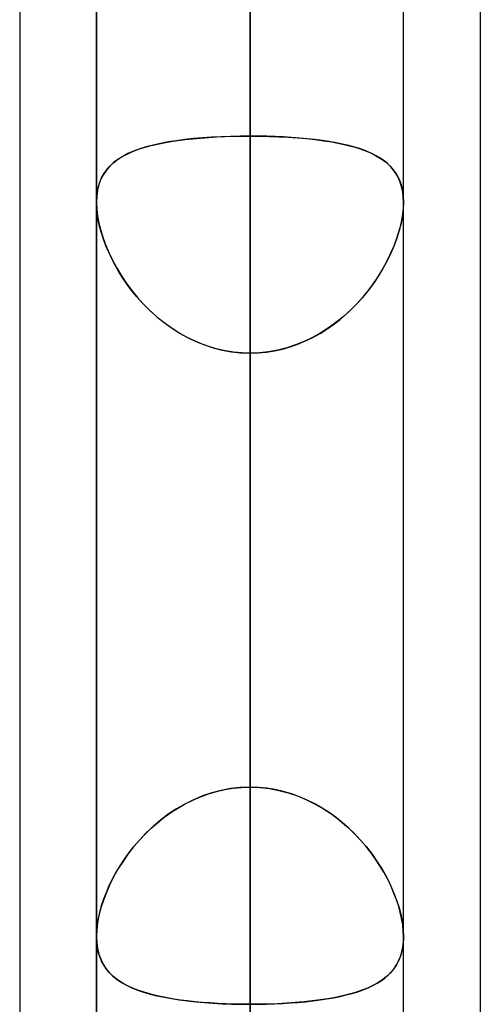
# Model space of a CAD drawing. Header units: millimetres. Extents: x -132 to 52, y -156 to 156.
# Tile 6 of 79: x -64 to -62.5, y -66.6 to -63.39. Entities that reach past the tile are written whole.
import ezdxf

# ---------------------------------------------------------------- set-up
doc = ezdxf.new("R2010")
doc.units = ezdxf.units.MM
doc.layers.add('MAIN-1', color=7, linetype='Continuous')

msp = doc.modelspace()

# ---------------------------------------------------------------- linework, layer by layer
at = {"layer": 'MAIN-1'}
for p, q in [((-63.25, 0), (-63.25, -68.2038)), ((-63.25, 0), (-63.25, -69.0087)), ((-63.75, 0), (-63.75, -68.6965)), ((-63.75, 0), (-63.75, -68.6965)), ((-63.25, -69.0087), (-63.25, 0)), ((-63.25, -68.2038), (-63.25, 0)), ((-63.25, -63.3931), (-63.25, 0)), ((-62.75, -68.5822), (-62.75, 0)), ((-62.75, -68.5822), (-62.75, 0)), ((-64, -36.0271), (-64, -69.1197)), ((-64, -36.0271), (-64, -69.1197)), ((-62.5, -36.3893), (-62.5, -68.5488)), ((-62.5, -36.3893), (-62.5, -68.7575)), ((-64, -39.2091), (-64, -72.3017)), ((-64, -39.2091), (-64, -69.1197)), ((-62.5, -39.5712), (-62.5, -68.7575)), ((-62.5, -39.5712), (-62.5, -71.9395)), ((-63.25, -50.3701), (-63.25, -68.3)), ((-63.75, -50.5947), (-63.75, -68.8)), ((-63.75, -68.8), (-63.75, -50.5947)), ((-62.75, -68.8), (-62.75, -50.5947)), ((-62.75, -68.8), (-62.75, -50.5947)), ((-63.25, -69.3), (-63.25, -51.0779)), ((-63.25, -55.8903), (-63.25, -76.1)), ((-63.75, -56.1142), (-63.75, -76.6)), ((-63.75, -76.6), (-63.75, -56.1142)), ((-62.75, -76.6), (-62.75, -56.1142)), ((-62.75, -76.6), (-62.75, -56.1142)), ((-63.25, -77.1), (-63.25, -56.598)), ((-63.25, -58.9633), (-63.25, -63.7724)), ((-63.25, -63.7724), (-63.25, -58.9633)), ((-63.25, -65.8937), (-63.25, -61.0847)), ((-63.25, -61.0847), (-63.25, -65.8937)), ((-63.25, -61.4096), (-63.25, -83.9)), ((-63.75, -61.633), (-63.75, -84.4)), ((-63.75, -84.4), (-63.75, -61.633)), ((-62.75, -84.4), (-62.75, -61.633)), ((-62.75, -84.4), (-62.75, -61.633)), ((-63.25, -84.9), (-63.25, -62.1172)), ((-63.25, -62.1172), (-63.25, -66.9283)), ((-63.25, -66.9283), (-63.25, -62.1172)), ((-63.25, -68.2038), (-63.25, -63.3931)), ((-63.25, -63.3931), (-63.25, -68.2038)), ((-63.5653, -63.8016), (-63.5879, -63.8075)), ((-63.5721, -63.8032), (-63.5517, -63.7984)), ((-63.5412, -63.7962), (-63.5653, -63.8016)), ((-63.5517, -63.7984), (-63.5304, -63.7941)), ((-63.516, -63.7915), (-63.5412, -63.7962)), ((-63.5304, -63.7941), (-63.5082, -63.7902)), ((-63.4897, -63.7873), (-63.516, -63.7915)), ((-63.5082, -63.7902), (-63.4852, -63.7867)), ((-63.4623, -63.7838), (-63.4897, -63.7873)), ((-63.4852, -63.7867), (-63.4613, -63.7836)), ((-63.434, -63.7807), (-63.4623, -63.7838)), ((-63.4613, -63.7836), (-63.4367, -63.781)), ((-63.4367, -63.781), (-63.4113, -63.7786)), ((-63.4047, -63.7781), (-63.434, -63.7807)), ((-63.4113, -63.7786), (-63.3854, -63.7767)), ((-63.3746, -63.776), (-63.4047, -63.7781)), ((-63.3854, -63.7767), (-63.3591, -63.7751)), ((-63.344, -63.7744), (-63.3746, -63.776)), ((-63.3591, -63.7751), (-63.3323, -63.7739)), ((-63.313, -63.7733), (-63.344, -63.7744)), ((-63.3323, -63.7739), (-63.3052, -63.773)), ((-63.2816, -63.7726), (-63.313, -63.7733)), ((-63.3052, -63.773), (-63.2777, -63.7725)), ((-63.25, -63.7724), (-63.2816, -63.7726)), ((-63.2777, -63.7725), (-63.25, -63.7724)), ((-63.25, -65.8937), (-63.25, -63.7724)), ((-63.25, -63.7724), (-63.25, -65.8937)), ((-63.2223, -63.7725), (-63.25, -63.7724)), ((-63.25, -63.7724), (-63.2184, -63.7726)), ((-63.1948, -63.773), (-63.2223, -63.7725)), ((-63.2184, -63.7726), (-63.187, -63.7733)), ((-63.1677, -63.7739), (-63.1948, -63.773)), ((-63.187, -63.7733), (-63.156, -63.7744)), ((-63.1409, -63.7751), (-63.1677, -63.7739)), ((-63.156, -63.7744), (-63.1254, -63.776)), ((-63.1146, -63.7767), (-63.1409, -63.7751)), ((-63.1254, -63.776), (-63.0953, -63.7781)), ((-63.0887, -63.7786), (-63.1146, -63.7767)), ((-63.0953, -63.7781), (-63.066, -63.7807)), ((-63.0633, -63.781), (-63.0887, -63.7786)), ((-63.066, -63.7807), (-63.0377, -63.7838)), ((-63.0387, -63.7836), (-63.0633, -63.781)), ((-63.0148, -63.7867), (-63.0387, -63.7836)), ((-63.0377, -63.7838), (-63.0103, -63.7873)), ((-62.9918, -63.7902), (-63.0148, -63.7867)), ((-63.0103, -63.7873), (-62.984, -63.7915)), ((-62.9696, -63.7941), (-62.9918, -63.7902)), ((-62.984, -63.7915), (-62.9588, -63.7962)), ((-62.9483, -63.7984), (-62.9696, -63.7941)), ((-62.9588, -63.7962), (-62.9347, -63.8016)), ((-62.9279, -63.8032), (-62.9483, -63.7984)), ((-62.9347, -63.8016), (-62.9121, -63.8075)), ((-63.6476, -63.8295), (-63.6646, -63.8384)), ((-63.6588, -63.8352), (-63.6436, -63.8277)), ((-63.6291, -63.8214), (-63.6476, -63.8295)), ((-63.6436, -63.8277), (-63.6273, -63.8207)), ((-63.6092, -63.8141), (-63.6291, -63.8214)), ((-63.6273, -63.8207), (-63.61, -63.8144)), ((-63.61, -63.8144), (-63.5915, -63.8085)), ((-63.5879, -63.8075), (-63.6092, -63.8141)), ((-63.5915, -63.8085), (-63.5721, -63.8032)), ((-62.9085, -63.8085), (-62.9279, -63.8032)), ((-62.9121, -63.8075), (-62.8908, -63.8141)), ((-62.89, -63.8144), (-62.9085, -63.8085)), ((-62.8908, -63.8141), (-62.8709, -63.8214)), ((-62.8727, -63.8207), (-62.89, -63.8144)), ((-62.8564, -63.8277), (-62.8727, -63.8207)), ((-62.8709, -63.8214), (-62.8524, -63.8295)), ((-62.8412, -63.8352), (-62.8564, -63.8277)), ((-62.8524, -63.8295), (-62.8354, -63.8384)), ((-63.7082, -63.8721), (-63.6976, -63.8618)), ((-63.6941, -63.8587), (-63.7067, -63.8705)), ((-63.6976, -63.8618), (-63.6858, -63.8522)), ((-63.68, -63.8481), (-63.6941, -63.8587)), ((-63.6858, -63.8522), (-63.6729, -63.8434)), ((-63.6646, -63.8384), (-63.68, -63.8481)), ((-63.6729, -63.8434), (-63.6588, -63.8352)), ((-62.8271, -63.8434), (-62.8412, -63.8352)), ((-62.8354, -63.8384), (-62.82, -63.8481)), ((-62.8142, -63.8522), (-62.8271, -63.8434)), ((-62.82, -63.8481), (-62.8059, -63.8587)), ((-62.8024, -63.8618), (-62.8142, -63.8522)), ((-62.8059, -63.8587), (-62.7933, -63.8705)), ((-62.7918, -63.8721), (-62.8024, -63.8618)), ((-63.7275, -63.8975), (-63.7355, -63.913)), ((-63.7333, -63.9084), (-63.7261, -63.8953)), ((-63.7178, -63.8834), (-63.7275, -63.8975)), ((-63.7261, -63.8953), (-63.7177, -63.8832)), ((-63.7067, -63.8705), (-63.7178, -63.8834)), ((-63.7177, -63.8832), (-63.7082, -63.8721)), ((-62.7933, -63.8705), (-62.7822, -63.8834)), ((-62.7823, -63.8832), (-62.7918, -63.8721)), ((-62.7739, -63.8953), (-62.7823, -63.8832)), ((-62.7822, -63.8834), (-62.7725, -63.8975)), ((-62.7667, -63.9084), (-62.7739, -63.8953)), ((-62.7725, -63.8975), (-62.7645, -63.913)), ((-63.7418, -63.93), (-63.7464, -63.9482)), ((-63.7439, -63.9375), (-63.7392, -63.9224)), ((-63.7355, -63.913), (-63.7418, -63.93)), ((-63.7392, -63.9224), (-63.7333, -63.9084)), ((-62.7608, -63.9224), (-62.7667, -63.9084)), ((-62.7645, -63.913), (-62.7582, -63.93)), ((-62.7561, -63.9375), (-62.7608, -63.9224)), ((-62.7582, -63.93), (-62.7536, -63.9482)), ((-63.7493, -63.9707), (-63.7473, -63.9537)), ((-63.7464, -63.9482), (-63.7491, -63.9678)), ((-63.7473, -63.9537), (-63.7439, -63.9375)), ((-62.7527, -63.9537), (-62.7561, -63.9375)), ((-62.7536, -63.9482), (-62.7509, -63.9678)), ((-62.7507, -63.9707), (-62.7527, -63.9537)), ((-63.7491, -63.9678), (-63.75, -63.9885)), ((-63.75, -63.9885), (-63.7493, -63.9707)), ((-63.75, -63.9885), (-63.7491, -64.0099)), ((-63.7494, -64.0068), (-63.75, -63.9885)), ((-63.75, -63.9886), (-63.75, -66.38)), ((-63.75, -63.9886), (-63.75, -66.38)), ((-62.7509, -63.9678), (-62.75, -63.9885)), ((-62.75, -63.9885), (-62.7509, -64.0099)), ((-62.75, -63.9885), (-62.7507, -63.9707)), ((-62.7506, -64.0068), (-62.75, -63.9885)), ((-62.75, -66.38), (-62.75, -63.9886)), ((-62.75, -66.38), (-62.75, -63.9886)), ((-63.7474, -64.026), (-63.7494, -64.0068)), ((-63.7491, -64.0099), (-63.7465, -64.0325)), ((-63.7442, -64.0459), (-63.7474, -64.026)), ((-62.7558, -64.0459), (-62.7526, -64.026)), ((-62.7509, -64.0099), (-62.7535, -64.0325)), ((-62.7526, -64.026), (-62.7506, -64.0068)), ((-63.7465, -64.0325), (-63.7421, -64.056)), ((-63.7397, -64.0664), (-63.7442, -64.0459)), ((-63.7421, -64.056), (-63.7361, -64.0801)), ((-62.7579, -64.056), (-62.7639, -64.0801)), ((-62.7603, -64.0664), (-62.7558, -64.0459)), ((-62.7535, -64.0325), (-62.7579, -64.056)), ((-63.734, -64.0872), (-63.7397, -64.0664)), ((-63.7361, -64.0801), (-63.7285, -64.1045)), ((-63.7272, -64.1083), (-63.734, -64.0872)), ((-62.7728, -64.1083), (-62.766, -64.0872)), ((-62.7639, -64.0801), (-62.7715, -64.1045)), ((-62.766, -64.0872), (-62.7603, -64.0664)), ((-63.7285, -64.1045), (-63.7193, -64.1293)), ((-63.7192, -64.1296), (-63.7272, -64.1083)), ((-62.7808, -64.1296), (-62.7728, -64.1083)), ((-62.7715, -64.1045), (-62.7807, -64.1293)), ((-63.7193, -64.1293), (-63.7086, -64.1542)), ((-63.7101, -64.1509), (-63.7192, -64.1296)), ((-63.7, -64.1721), (-63.7101, -64.1509)), ((-63.7086, -64.1542), (-63.6966, -64.179)), ((-62.7914, -64.1542), (-62.8034, -64.179)), ((-62.8, -64.1721), (-62.7899, -64.1509)), ((-62.7807, -64.1293), (-62.7914, -64.1542)), ((-62.7899, -64.1509), (-62.7808, -64.1296)), ((-63.6889, -64.1933), (-63.7, -64.1721)), ((-63.6966, -64.179), (-63.6831, -64.2037)), ((-62.8034, -64.179), (-62.8169, -64.2037)), ((-62.8111, -64.1933), (-62.8, -64.1721)), ((-63.6768, -64.2143), (-63.6889, -64.1933)), ((-63.6831, -64.2037), (-63.6682, -64.2281)), ((-63.6637, -64.2351), (-63.6768, -64.2143)), ((-62.8363, -64.2351), (-62.8232, -64.2143)), ((-62.8169, -64.2037), (-62.8318, -64.2281)), ((-62.8232, -64.2143), (-62.8111, -64.1933)), ((-63.6682, -64.2281), (-63.6521, -64.2521)), ((-63.6495, -64.2557), (-63.6637, -64.2351)), ((-62.8505, -64.2557), (-62.8363, -64.2351)), ((-62.8318, -64.2281), (-62.8479, -64.2521)), ((-63.6521, -64.2521), (-63.6347, -64.2755)), ((-63.6343, -64.276), (-63.6495, -64.2557)), ((-63.6347, -64.2755), (-63.6161, -64.2982)), ((-63.618, -64.2959), (-63.6343, -64.276)), ((-62.8653, -64.2755), (-62.8839, -64.2982)), ((-62.882, -64.2959), (-62.8657, -64.276)), ((-62.8657, -64.276), (-62.8505, -64.2557)), ((-62.8479, -64.2521), (-62.8653, -64.2755)), ((-63.6008, -64.3153), (-63.618, -64.2959)), ((-63.6161, -64.2982), (-63.5963, -64.3201)), ((-62.8839, -64.2982), (-62.9037, -64.3201)), ((-62.8992, -64.3153), (-62.882, -64.2959)), ((-63.5826, -64.3341), (-63.6008, -64.3153)), ((-63.5963, -64.3201), (-63.5753, -64.3411)), ((-63.5634, -64.3522), (-63.5826, -64.3341)), ((-63.5753, -64.3411), (-63.5532, -64.3611)), ((-62.9247, -64.3411), (-62.9468, -64.3611)), ((-62.9366, -64.3522), (-62.9174, -64.3341)), ((-62.9037, -64.3201), (-62.9247, -64.3411)), ((-62.9174, -64.3341), (-62.8992, -64.3153)), ((-63.5433, -64.3694), (-63.5634, -64.3522)), ((-63.5532, -64.3611), (-63.53, -64.38)), ((-63.5223, -64.3857), (-63.5433, -64.3694)), ((-62.9777, -64.3857), (-62.9567, -64.3694)), ((-62.9468, -64.3611), (-62.97, -64.38)), ((-62.9567, -64.3694), (-62.9366, -64.3522)), ((-63.53, -64.38), (-63.5057, -64.3975)), ((-63.5006, -64.401), (-63.5223, -64.3857)), ((-63.5057, -64.3975), (-63.4803, -64.4137)), ((-63.478, -64.4151), (-63.5006, -64.401)), ((-63.022, -64.4151), (-62.9994, -64.401)), ((-62.9943, -64.3975), (-63.0197, -64.4137)), ((-62.9994, -64.401), (-62.9777, -64.3857)), ((-62.97, -64.38), (-62.9943, -64.3975)), ((-63.4803, -64.4137), (-63.454, -64.4285)), ((-63.4548, -64.4281), (-63.478, -64.4151)), ((-63.4308, -64.4397), (-63.4548, -64.4281)), ((-63.454, -64.4285), (-63.4268, -64.4415)), ((-63.4061, -64.4501), (-63.4308, -64.4397)), ((-63.4268, -64.4415), (-63.3987, -64.4529)), ((-63.0732, -64.4415), (-63.1013, -64.4529)), ((-63.0939, -64.4501), (-63.0692, -64.4397)), ((-63.046, -64.4285), (-63.0732, -64.4415)), ((-63.0692, -64.4397), (-63.0452, -64.4281)), ((-63.0197, -64.4137), (-63.046, -64.4285)), ((-63.0452, -64.4281), (-63.022, -64.4151)), ((-63.3809, -64.4589), (-63.4061, -64.4501)), ((-63.3987, -64.4529), (-63.3699, -64.4623)), ((-63.3553, -64.4663), (-63.3809, -64.4589)), ((-63.3699, -64.4623), (-63.3405, -64.4698)), ((-63.3294, -64.472), (-63.3553, -64.4663)), ((-63.3405, -64.4698), (-63.3106, -64.4752)), ((-63.3032, -64.4762), (-63.3294, -64.472)), ((-63.3106, -64.4752), (-63.2804, -64.4785)), ((-63.1894, -64.4752), (-63.2196, -64.4785)), ((-63.1968, -64.4762), (-63.1706, -64.472)), ((-63.1595, -64.4698), (-63.1894, -64.4752)), ((-63.1706, -64.472), (-63.1447, -64.4663)), ((-63.1301, -64.4623), (-63.1595, -64.4698)), ((-63.1447, -64.4663), (-63.1191, -64.4589)), ((-63.1013, -64.4529), (-63.1301, -64.4623)), ((-63.1191, -64.4589), (-63.0939, -64.4501)), ((-63.2767, -64.4787), (-63.3032, -64.4762)), ((-63.2804, -64.4785), (-63.25, -64.4796)), ((-63.25, -64.4796), (-63.2767, -64.4787)), ((-63.2196, -64.4785), (-63.25, -64.4796)), ((-63.25, -64.4796), (-63.2233, -64.4787)), ((-63.25, -64.4796), (-63.25, -66.6009)), ((-63.25, -66.6009), (-63.25, -64.4796)), ((-63.25, -64.4796), (-63.25, -69.2885)), ((-63.25, -69.2885), (-63.25, -64.4796)), ((-63.2233, -64.4787), (-63.1968, -64.4762)), ((-63.4113, -65.9248), (-63.3854, -65.9155)), ((-63.3746, -65.9121), (-63.4047, -65.9222)), ((-63.3854, -65.9155), (-63.3591, -65.9077)), ((-63.344, -65.9041), (-63.3746, -65.9121)), ((-63.3591, -65.9077), (-63.3323, -65.9016)), ((-63.313, -65.8983), (-63.344, -65.9041)), ((-63.3323, -65.9016), (-63.3052, -65.8972)), ((-63.2816, -65.8949), (-63.313, -65.8983)), ((-63.3052, -65.8972), (-63.2777, -65.8946)), ((-63.25, -65.8937), (-63.2816, -65.8949)), ((-63.2777, -65.8946), (-63.25, -65.8937)), ((-63.25, -65.8937), (-63.2184, -65.8949)), ((-63.2223, -65.8946), (-63.25, -65.8937)), ((-63.1948, -65.8972), (-63.2223, -65.8946)), ((-63.2184, -65.8949), (-63.187, -65.8983)), ((-63.1677, -65.9016), (-63.1948, -65.8972)), ((-63.187, -65.8983), (-63.156, -65.9041)), ((-63.1409, -65.9077), (-63.1677, -65.9016)), ((-63.156, -65.9041), (-63.1254, -65.9121)), ((-63.1146, -65.9155), (-63.1409, -65.9077)), ((-63.1254, -65.9121), (-63.0953, -65.9222)), ((-63.0887, -65.9248), (-63.1146, -65.9155)), ((-63.4623, -65.9485), (-63.4897, -65.9643)), ((-63.4852, -65.9615), (-63.4613, -65.9479)), ((-63.434, -65.9344), (-63.4623, -65.9485)), ((-63.4613, -65.9479), (-63.4367, -65.9357)), ((-63.4367, -65.9357), (-63.4113, -65.9248)), ((-63.4047, -65.9222), (-63.434, -65.9344)), ((-63.0953, -65.9222), (-63.066, -65.9344)), ((-63.0633, -65.9357), (-63.0887, -65.9248)), ((-63.066, -65.9344), (-63.0377, -65.9485)), ((-63.0387, -65.9479), (-63.0633, -65.9357)), ((-63.0148, -65.9615), (-63.0387, -65.9479)), ((-63.0377, -65.9485), (-63.0103, -65.9643)), ((-63.516, -65.9818), (-63.5412, -66.0008)), ((-63.5304, -65.9923), (-63.5082, -65.9764)), ((-63.4897, -65.9643), (-63.516, -65.9818)), ((-63.5082, -65.9764), (-63.4852, -65.9615)), ((-62.9918, -65.9764), (-63.0148, -65.9615)), ((-63.0103, -65.9643), (-62.984, -65.9818)), ((-62.9696, -65.9923), (-62.9918, -65.9764)), ((-62.984, -65.9818), (-62.9588, -66.0008)), ((-63.5721, -66.0274), (-63.5517, -66.0094)), ((-63.5412, -66.0008), (-63.5653, -66.0211)), ((-63.5517, -66.0094), (-63.5304, -65.9923)), ((-62.9483, -66.0094), (-62.9696, -65.9923)), ((-62.9588, -66.0008), (-62.9347, -66.0211)), ((-62.9279, -66.0274), (-62.9483, -66.0094)), ((-63.61, -66.0658), (-63.5915, -66.0462)), ((-63.5879, -66.0426), (-63.6092, -66.065)), ((-63.5915, -66.0462), (-63.5721, -66.0274)), ((-63.5653, -66.0211), (-63.5879, -66.0426)), ((-62.9347, -66.0211), (-62.9121, -66.0426)), ((-62.9085, -66.0462), (-62.9279, -66.0274)), ((-62.9121, -66.0426), (-62.8908, -66.065)), ((-62.89, -66.0658), (-62.9085, -66.0462)), ((-63.6092, -66.065), (-63.6291, -66.0883)), ((-63.6273, -66.0861), (-63.61, -66.0658)), ((-62.8908, -66.065), (-62.8709, -66.0883)), ((-62.8727, -66.0861), (-62.89, -66.0658)), ((-63.6588, -66.1279), (-63.6436, -66.1068)), ((-63.6291, -66.0883), (-63.6476, -66.1121)), ((-63.6436, -66.1068), (-63.6273, -66.0861)), ((-62.8564, -66.1068), (-62.8727, -66.0861)), ((-62.8709, -66.0883), (-62.8524, -66.1121)), ((-62.8412, -66.1279), (-62.8564, -66.1068)), ((-63.6646, -66.1365), (-63.68, -66.1611)), ((-63.6729, -66.1493), (-63.6588, -66.1279)), ((-63.6476, -66.1121), (-63.6646, -66.1365)), ((-62.8524, -66.1121), (-62.8354, -66.1365)), ((-62.8271, -66.1493), (-62.8412, -66.1279)), ((-62.8354, -66.1365), (-62.82, -66.1611)), ((-63.6976, -66.1926), (-63.6858, -66.1709)), ((-63.68, -66.1611), (-63.6941, -66.186)), ((-63.6858, -66.1709), (-63.6729, -66.1493)), ((-62.8142, -66.1709), (-62.8271, -66.1493)), ((-62.82, -66.1611), (-62.8059, -66.186)), ((-62.8024, -66.1926), (-62.8142, -66.1709)), ((-63.7082, -66.2143), (-63.6976, -66.1926)), ((-63.6941, -66.186), (-63.7067, -66.2111)), ((-62.8059, -66.186), (-62.7933, -66.2111)), ((-62.7918, -66.2143), (-62.8024, -66.1926)), ((-63.7178, -66.2364), (-63.7275, -66.2615)), ((-63.7261, -66.2577), (-63.7177, -66.2361)), ((-63.7067, -66.2111), (-63.7178, -66.2364)), ((-63.7177, -66.2361), (-63.7082, -66.2143)), ((-62.7933, -66.2111), (-62.7822, -66.2364)), ((-62.7823, -66.2361), (-62.7918, -66.2143)), ((-62.7739, -66.2577), (-62.7823, -66.2361)), ((-62.7822, -66.2364), (-62.7725, -66.2615)), ((-63.7275, -66.2615), (-63.7355, -66.2865)), ((-63.7333, -66.2792), (-63.7261, -66.2577)), ((-62.7667, -66.2792), (-62.7739, -66.2577)), ((-62.7725, -66.2615), (-62.7645, -66.2865)), ((-63.7439, -66.3213), (-63.7392, -66.3005)), ((-63.7355, -66.2865), (-63.7418, -66.3111)), ((-63.7392, -66.3005), (-63.7333, -66.2792)), ((-62.7608, -66.3005), (-62.7667, -66.2792)), ((-62.7645, -66.2865), (-62.7582, -66.3111)), ((-62.7561, -66.3213), (-62.7608, -66.3005)), ((-63.7464, -66.3351), (-63.7491, -66.358)), ((-63.7473, -66.3417), (-63.7439, -66.3213)), ((-63.7418, -66.3111), (-63.7464, -66.3351)), ((-62.7582, -66.3111), (-62.7536, -66.3351)), ((-62.7527, -66.3417), (-62.7561, -66.3213)), ((-62.7536, -66.3351), (-62.7509, -66.358)), ((-63.7491, -66.358), (-63.75, -66.3798)), ((-63.75, -66.3798), (-63.7493, -66.3612)), ((-63.7493, -66.3612), (-63.7473, -66.3417)), ((-62.7507, -66.3612), (-62.7527, -66.3417)), ((-62.7509, -66.358), (-62.75, -66.3798)), ((-62.75, -66.3798), (-62.7507, -66.3612)), ((-63.75, -66.3807), (-63.75, -66.3798)), ((-63.75, -66.3798), (-63.7491, -66.4002)), ((-63.75, -66.3816), (-63.75, -66.3807)), ((-63.75, -66.3824), (-63.75, -66.3816)), ((-63.75, -66.3833), (-63.75, -66.3824)), ((-63.75, -66.3841), (-63.75, -66.3833)), ((-63.75, -66.385), (-63.75, -66.3841)), ((-63.749, -66.4021), (-63.75, -66.385)), ((-62.7526, -66.4141), (-62.7506, -66.3974)), ((-62.75, -66.3845), (-62.7513, -66.4044)), ((-62.7506, -66.3974), (-62.75, -66.3798)), ((-62.75, -66.3798), (-62.75, -66.3806)), ((-62.75, -66.3806), (-62.75, -66.3814)), ((-62.75, -66.3814), (-62.75, -66.3821)), ((-62.75, -66.3821), (-62.75, -66.3829)), ((-62.75, -66.3829), (-62.75, -66.3837)), ((-62.75, -66.3837), (-62.75, -66.3845)), ((-63.7491, -66.4002), (-63.7465, -66.4195)), ((-63.7467, -66.4185), (-63.749, -66.4021)), ((-63.7432, -66.434), (-63.7467, -66.4185)), ((-63.7465, -66.4195), (-63.7421, -66.4376)), ((-62.7603, -66.445), (-62.7558, -66.4301)), ((-62.7542, -66.4233), (-62.7589, -66.441)), ((-62.7558, -66.4301), (-62.7526, -66.4141)), ((-62.7513, -66.4044), (-62.7542, -66.4233)), ((-63.7384, -66.4486), (-63.7432, -66.434)), ((-63.7421, -66.4376), (-63.7361, -66.4543)), ((-63.7325, -66.4622), (-63.7384, -66.4486)), ((-63.7361, -66.4543), (-63.7285, -66.4697)), ((-63.7254, -66.4749), (-63.7325, -66.4622)), ((-62.7652, -66.4574), (-62.7731, -66.4724)), ((-62.7728, -66.472), (-62.766, -66.459)), ((-62.766, -66.459), (-62.7603, -66.445)), ((-62.7589, -66.441), (-62.7652, -66.4574)), ((-63.7285, -66.4697), (-63.7193, -66.4839)), ((-63.7173, -66.4866), (-63.7254, -66.4749)), ((-63.7193, -66.4839), (-63.7086, -66.4969)), ((-63.7081, -66.4975), (-63.7173, -66.4866)), ((-62.8, -66.5056), (-62.7899, -66.4953)), ((-62.7824, -66.4863), (-62.7933, -66.499)), ((-62.7899, -66.4953), (-62.7808, -66.4841)), ((-62.7731, -66.4724), (-62.7824, -66.4863)), ((-62.7808, -66.4841), (-62.7728, -66.472)), ((-63.7086, -66.4969), (-63.6966, -66.5088)), ((-63.6979, -66.5076), (-63.7081, -66.4975)), ((-63.6867, -66.517), (-63.6979, -66.5076)), ((-63.6966, -66.5088), (-63.6831, -66.5197)), ((-63.6745, -66.5257), (-63.6867, -66.517)), ((-63.6831, -66.5197), (-63.6682, -66.5297)), ((-63.6613, -66.5338), (-63.6745, -66.5257)), ((-62.8363, -66.5324), (-62.8232, -66.5241)), ((-62.819, -66.5212), (-62.8339, -66.531)), ((-62.8232, -66.5241), (-62.8111, -66.5152)), ((-62.8055, -66.5106), (-62.819, -66.5212)), ((-62.8111, -66.5152), (-62.8, -66.5056)), ((-62.7933, -66.499), (-62.8055, -66.5106)), ((-63.6682, -66.5297), (-63.6521, -66.5387)), ((-63.647, -66.5413), (-63.6613, -66.5338)), ((-63.6521, -66.5387), (-63.6347, -66.547)), ((-63.6318, -66.5482), (-63.647, -66.5413)), ((-63.6347, -66.547), (-63.6161, -66.5545)), ((-63.6155, -66.5547), (-63.6318, -66.5482)), ((-63.6161, -66.5545), (-63.5963, -66.5613)), ((-63.5983, -66.5606), (-63.6155, -66.5547)), ((-62.9174, -66.5654), (-62.8992, -66.5598)), ((-62.8862, -66.5553), (-62.9059, -66.562)), ((-62.8992, -66.5598), (-62.882, -66.5537)), ((-62.8675, -66.548), (-62.8862, -66.5553)), ((-62.882, -66.5537), (-62.8657, -66.5472)), ((-62.8501, -66.5399), (-62.8675, -66.548)), ((-62.8657, -66.5472), (-62.8505, -66.5401)), ((-62.8505, -66.5401), (-62.8363, -66.5324)), ((-62.8339, -66.531), (-62.8501, -66.5399)), ((-63.5801, -66.5661), (-63.5983, -66.5606)), ((-63.5963, -66.5613), (-63.5753, -66.5674)), ((-63.561, -66.5711), (-63.5801, -66.5661)), ((-63.5753, -66.5674), (-63.5532, -66.573)), ((-63.541, -66.5757), (-63.561, -66.5711)), ((-63.5532, -66.573), (-63.53, -66.578)), ((-63.5201, -66.5798), (-63.541, -66.5757)), ((-63.53, -66.578), (-63.5057, -66.5824)), ((-63.4985, -66.5836), (-63.5201, -66.5798)), ((-63.5057, -66.5824), (-63.4803, -66.5863)), ((-63.4761, -66.5869), (-63.4985, -66.5836)), ((-63.4803, -66.5863), (-63.454, -66.5898)), ((-63.453, -66.5899), (-63.4761, -66.5869)), ((-63.454, -66.5898), (-63.4268, -66.5927)), ((-63.4292, -66.5925), (-63.453, -66.5899)), ((-63.4047, -66.5947), (-63.4292, -66.5925)), ((-63.0939, -66.5946), (-63.0692, -66.5923)), ((-63.0475, -66.59), (-63.0746, -66.5929)), ((-63.0692, -66.5923), (-63.0452, -66.5897)), ((-63.0214, -66.5866), (-63.0475, -66.59)), ((-63.0452, -66.5897), (-63.022, -66.5867)), ((-63.022, -66.5867), (-62.9994, -66.5833)), ((-62.9962, -66.5827), (-63.0214, -66.5866)), ((-62.9994, -66.5833), (-62.9777, -66.5794)), ((-62.972, -66.5784), (-62.9962, -66.5827)), ((-62.9777, -66.5794), (-62.9567, -66.5752)), ((-62.9489, -66.5735), (-62.972, -66.5784)), ((-62.9567, -66.5752), (-62.9366, -66.5705)), ((-62.9269, -66.568), (-62.9489, -66.5735)), ((-62.9366, -66.5705), (-62.9174, -66.5654)), ((-62.9059, -66.562), (-62.9269, -66.568)), ((-63.4268, -66.5927), (-63.3987, -66.5952)), ((-63.3797, -66.5966), (-63.4047, -66.5947)), ((-63.3987, -66.5952), (-63.3699, -66.5973)), ((-63.3544, -66.5982), (-63.3797, -66.5966)), ((-63.3699, -66.5973), (-63.3405, -66.5989)), ((-63.3287, -66.5994), (-63.3544, -66.5982)), ((-63.3405, -66.5989), (-63.3106, -66.6)), ((-63.3027, -66.6002), (-63.3287, -66.5994)), ((-63.3106, -66.6), (-63.2804, -66.6007)), ((-63.2765, -66.6007), (-63.3027, -66.6002)), ((-63.2804, -66.6007), (-63.25, -66.6009)), ((-63.25, -66.6009), (-63.2765, -66.6007)), ((-63.2199, -66.6007), (-63.25, -66.6009)), ((-63.25, -66.6009), (-63.2233, -66.6007)), ((-63.2233, -66.6007), (-63.1968, -66.6002)), ((-63.1899, -66.6), (-63.2199, -66.6007)), ((-63.1968, -66.6002), (-63.1706, -66.5993)), ((-63.1603, -66.5989), (-63.1899, -66.6)), ((-63.1706, -66.5993), (-63.1447, -66.5981)), ((-63.131, -66.5973), (-63.1603, -66.5989)), ((-63.1447, -66.5981), (-63.1191, -66.5966)), ((-63.1025, -66.5953), (-63.131, -66.5973)), ((-63.1191, -66.5966), (-63.0939, -66.5946)), ((-63.0746, -66.5929), (-63.1025, -66.5953))]:
    msp.add_line(p, q, dxfattribs=at)

doc.saveas('drawing.dxf')
